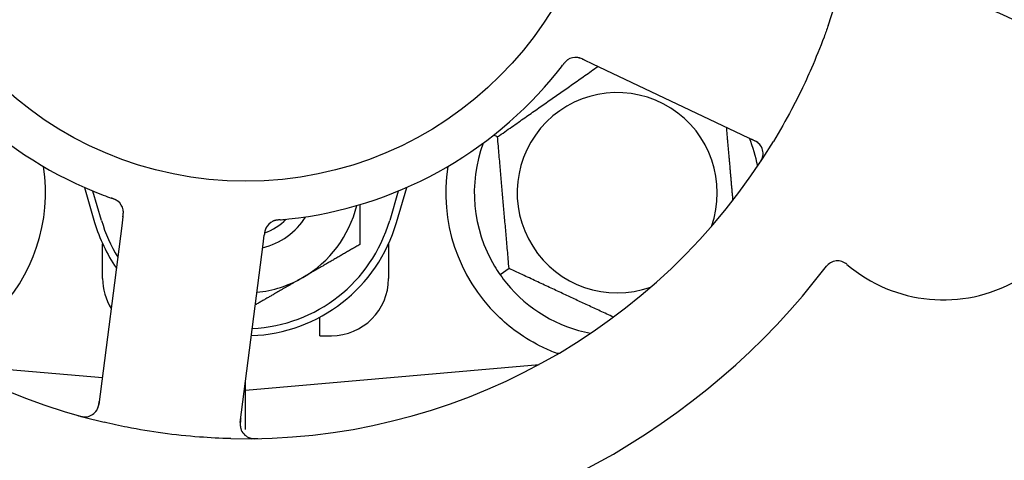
# Model space of a CAD drawing. Header units: inches. Extents: x 18 to 846, y -44 to 561.
# Tile 12 of 256: x 88.991 to 91.143, y 149.373 to 150.335. Entities that reach past the tile are written whole.
import ezdxf

# ---------------------------------------------------------------- set-up
doc = ezdxf.new("R2010")
doc.units = ezdxf.units.IN
doc.header["$LTSCALE"] = 24
doc.header["$MEASUREMENT"] = 0
doc.layers.add('Dimension (ANSI)', color=7, linetype='Continuous', lineweight=25)
doc.layers.add('Visible (ANSI)', color=7, linetype='Continuous', lineweight=30)
doc.styles.add('Note Text (ANSI)', font='tahoma.ttf')
doc.dimstyles.new('SB Fraction-16 (ANSI)', dxfattribs={"dimscale": 24, "dimtxt": 0.125, "dimasz": 0.098425, "dimexe": 0.125, "dimexo": 0.0625, "dimgap": 0.031496, "dimtad": 0, "dimtih": 1, "dimtoh": 1, "dimdec": 4, "dimrnd": 1e-08, "dimzin": 0, "dimdsep": 46, "dimlunit": 5, "dimtxsty": 'Note Text (ANSI)', "dimcen": 0.09, "dimdle": 0.393701, "dimclrd": 256, "dimclre": 256, "dimclrt": 256, "dimadec": 0, "dimazin": 3, "dimtfac": 0.96, "dimtofl": 0, "dimtmove": 0, "dimatfit": 3, "dimfxl": 1, "dimfrac": 2, "dimtolj": 1, "dimtzin": 12, "dimlwd": -1, "dimlwe": -1, "dimarcsym": 0})

# ---------------------------------------------------------------- blocks, each defined once
blk = doc.blocks.new('*D15')
at = {"layer": 'Defpoints', "color": 0, "transparency": 16777216}
for p in [(120.7887, 378.5815), (45.556, 94.8698), (90.6637, 94.8698)]:
    blk.add_point(p, dxfattribs=at)
at = {"layer": 'Dimension (ANSI)', "transparency": 16777216}
for p, q in [((119.2887, 378.5815), (42.556, 378.5815)), ((45.556, 376.2193), (45.556, 240.3754)), ((45.556, 97.232), (45.556, 235.0759)), ((89.1637, 94.8698), (42.556, 94.8698))]:
    blk.add_line(p, q, dxfattribs=at)
for points in [[(45.1623, 376.2193), (45.9497, 376.2193), (45.556, 378.5815)], [(45.1623, 97.232), (45.9497, 97.232), (45.556, 94.8698)]]:
    blk.add_solid(points, dxfattribs=at)
at = {"layer": 'Dimension (ANSI)', "transparency": 16777216, "insert": (36.4159, 239.6195), "char_height": 3, "attachment_point": 1, "style": 'Note Text (ANSI)'}
blk.add_mtext('\\A1;283 11/16', dxfattribs=at)

msp = doc.modelspace()

# ---------------------------------------------------------------- linework, layer by layer
at = {"layer": 'Visible (ANSI)'}
for p, q in [((90.2247, 150.24745), (90.24266, 150.23895)), ((90.24266, 150.23895), (90.59793, 150.07089)), ((90.03535, 150.07941), (90.02693, 150.08334)), ((89.13215, 149.96898), (89.15448, 149.89241)), ((89.16948, 149.89678), (89.15073, 149.96106)), ((89.81823, 149.96106), (89.79948, 149.89678)), ((89.81448, 149.89241), (89.83681, 149.96898)), ((89.21633, 149.90447), (89.2138, 149.88476)), ((89.2138, 149.88476), (89.16375, 149.49495)), ((89.17198, 149.76991), (89.17198, 149.84545)), ((89.47271, 149.45528), (89.52277, 149.84509)), ((89.52277, 149.84509), (89.5253, 149.86482)), ((89.79698, 149.84545), (89.79698, 149.76991)), ((90.06051, 149.79183), (90.041, 149.77817)), ((89.64698, 149.64491), (89.64698, 149.68574)), ((89.64698, 149.64491), (89.67198, 149.64491)), ((88.8425, 149.58233), (89.17128, 149.55356)), ((89.48448, 149.52616), (90.12647, 149.58233)), ((90.12323, 149.58058), (90.12323, 149.58204)), ((89.48448, 149.52616), (89.48448, 149.54692)), ((89.48185, 149.52639), (89.48448, 149.52616)), ((89.48448, 149.44017), (89.48448, 149.52616))]:
    msp.add_line(p, q, dxfattribs=at)
msp.add_circle((89.48448, 150.76991), 0.7875, dxfattribs=at)
for centre, radius, start, end in [((89.48448, 150.76991), 1.35, 340.62287, 40.74397), ((89.48448, 150.76991), 0.875, 204.19111, 249.17573), ((89.48448, 150.76991), 1.35, 196.62287, 256.74397), ((91.00991, 150.0483), 0.325, 229.56477, 79.80207), ((90.2061, 150.22168), 0.03125, 82.67765, 124.13682), ((89.48448, 150.76991), 0.875, 276.19111, 321.17573), ((90.29698, 149.95741), 0.21875, 340.34111, 289.65889), ((89.48448, 150.76991), 1.35, 268.62287, 328.74397), ((90.29698, 149.95741), 0.3125, 159.72028, 210.84193), ((90.29698, 149.95741), 0.3125, 10.71622, 22.42184), ((90.58457, 150.04264), 0.03125, 326.53135, 64.68342), ((88.67198, 149.95741), 0.375, 314.27762, 8.78707), ((90.29698, 149.95741), 0.375, 171.21293, 225.72238), ((89.18607, 149.9142), 0.03125, 10.67765, 52.13682), ((89.48448, 149.98866), 0.25, 300, 346.26096), ((89.48448, 149.98866), 0.34375, 196.2602, 214.73634), ((89.48448, 149.98866), 0.32812, 196.2602, 211.61609), ((89.48448, 149.98866), 0.34375, 272.10255, 343.7398), ((89.48448, 149.98866), 0.32812, 272.55546, 343.7398), ((89.48448, 149.98866), 0.15607, 283.81163, 327.53073), ((89.48448, 149.98866), 0.126, 289.2275, 314.92348), ((89.55703, 149.86657), 0.03125, 113.46904, 155.46837), ((90.77885, 149.77715), 0.03125, 49.56477, 142.51231), ((89.48448, 150.76991), 1.6, 274.81714, 322.5497), ((89.29698, 149.76991), 0.125, 180, 211.69426), ((89.48448, 149.98866), 0.25, 275.68783, 300), ((89.67198, 149.76991), 0.125, 270, 0), ((90.29698, 149.95741), 0.3125, 219.15807, 259.28378), ((89.13276, 149.49893), 0.03125, 254.53135, 352.68342), ((89.50371, 149.4513), 0.03125, 172.68342, 270.83549)]:
    msp.add_arc(centre, radius, start, end, dxfattribs=at)
for points, knots in [([(90.75801, 150.322), (90.75512, 150.31379), (90.75215, 150.3056), (90.74048, 150.27435), (90.73131, 150.25171), (90.71427, 150.21273), (90.70671, 150.19635), (90.69211, 150.16629), (90.68517, 150.15259), (90.66559, 150.11555), (90.65247, 150.0924), (90.63854, 150.06944)], [-0.73117437, -0.73117437, -0.73117437, -0.73117437, -0.66329539, -0.66329539, -0.47009836, -0.47009836, -0.32966499, -0.32966499, -0.20932583, -0.20932583, 0, 0, 0, 0]), ([(90.18919, 150.24796), (90.189, 150.24783), (90.18875, 150.24766), (90.18803, 150.24715), (90.18752, 150.24677), (90.18648, 150.24592), (90.18595, 150.24545), (90.18492, 150.24448), (90.18443, 150.244), (90.18327, 150.24278), (90.18258, 150.24202), (90.18159, 150.24086), (90.18129, 150.24051), (90.18023, 150.23923), (90.17946, 150.23826), (90.17847, 150.23698), (90.17822, 150.23666), (90.17787, 150.23621), (90.17776, 150.23607), (90.17765, 150.23593)], [0.044252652, 0.044252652, 0.044252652, 0.044252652, 0.050671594, 0.050671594, 0.061250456, 0.061250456, 0.071050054, 0.071050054, 0.078610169, 0.078610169, 0.087196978, 0.087196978, 0.090753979, 0.090753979, 0.100050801, 0.100050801, 0.10314767, 0.10314767, 0.10451733, 0.10451733, 0.10451733, 0.10451733]), ([(90.18888, 150.24776), (90.18888, 150.24776), (90.18885, 150.24774), (90.18874, 150.24766), (90.18862, 150.24759), (90.18825, 150.24733), (90.18796, 150.24712), (90.18698, 150.24637), (90.18626, 150.24578), (90.18479, 150.24441), (90.18405, 150.24367), (90.1824, 150.24187), (90.18146, 150.24076), (90.17968, 150.23856), (90.17883, 150.23746), (90.17789, 150.23623), (90.17777, 150.23608), (90.17765, 150.23593)], [0.030853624, 0.030853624, 0.030853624, 0.030853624, 0.032941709, 0.032941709, 0.03638518, 0.03638518, 0.042347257, 0.042347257, 0.055267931, 0.055267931, 0.065838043, 0.065838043, 0.077516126, 0.077516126, 0.087897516, 0.087897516, 0.089364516, 0.089364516, 0.089364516, 0.089364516]), ([(90.22466, 150.24747), (90.22439, 150.24759), (90.22413, 150.24772), (90.22265, 150.24842), (90.2214, 150.249), (90.21876, 150.25015), (90.21735, 150.25071), (90.2148, 150.2516), (90.21362, 150.25194), (90.21141, 150.25246), (90.21034, 150.25263), (90.20943, 150.25275), (90.20929, 150.25276), (90.20918, 150.25278)], [0, 0, 0, 0, 0.002309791, 0.002309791, 0.012623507, 0.012623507, 0.024338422, 0.024338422, 0.035397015, 0.035397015, 0.047442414, 0.047442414, 0.049661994, 0.049661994, 0.049661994, 0.049661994]), ([(90.2247, 150.24745), (90.22422, 150.24767), (90.22374, 150.2479), (90.22281, 150.24834), (90.22235, 150.24856), (90.22132, 150.24903), (90.22075, 150.24929), (90.21871, 150.2502), (90.21739, 150.25074), (90.21528, 150.25149), (90.21435, 150.25178), (90.21264, 150.25222), (90.21189, 150.25238), (90.21064, 150.2526), (90.21008, 150.25268), (90.20975, 150.25272), (90.20971, 150.25272), (90.20971, 150.25272), (90.20971, 150.25272), (90.20971, 150.25272)], [0, 0, 0, 0, 0.004355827, 0.004355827, 0.008687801, 0.008687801, 0.014307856, 0.014307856, 0.029588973, 0.029588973, 0.043844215, 0.043844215, 0.054171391, 0.054171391, 0.061954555, 0.061954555, 0.063871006, 0.063871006, 0.063878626, 0.063878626, 0.063878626, 0.063878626]), ([(90.60989, 150.06096), (90.60971, 150.0612), (90.60948, 150.06149), (90.60835, 150.06288), (90.60714, 150.06415), (90.60476, 150.06624), (90.60356, 150.06717), (90.60035, 150.06933), (90.59823, 150.07057), (90.59507, 150.07221), (90.59413, 150.07267), (90.59232, 150.07355), (90.59145, 150.07396), (90.59059, 150.07437)], [0.058736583, 0.058736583, 0.058736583, 0.058736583, 0.064782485, 0.064782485, 0.086145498, 0.086145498, 0.103238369, 0.103238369, 0.1234345, 0.1234345, 0.131598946, 0.131598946, 0.138939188, 0.138939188, 0.138939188, 0.138939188]), ([(90.60672, 150.01952), (90.60707, 150.02005), (90.60741, 150.02056), (90.60834, 150.02196), (90.60892, 150.02287), (90.60996, 150.02457), (90.61043, 150.02536), (90.61159, 150.02743), (90.61227, 150.02874), (90.61334, 150.03105), (90.61377, 150.0321), (90.61444, 150.03391), (90.61469, 150.0347), (90.61513, 150.0363), (90.6153, 150.03708), (90.61546, 150.03797), (90.61549, 150.03815), (90.61551, 150.03831)], [0, 0, 0, 0, 0.005149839, 0.005149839, 0.013554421, 0.013554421, 0.020527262, 0.020527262, 0.031641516, 0.031641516, 0.041623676, 0.041623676, 0.051235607, 0.051235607, 0.06373445, 0.06373445, 0.067355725, 0.067355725, 0.067355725, 0.067355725]), ([(89.20585, 149.9384), (89.20566, 149.93854), (89.20543, 149.93873), (89.20472, 149.93925), (89.2042, 149.93962), (89.20306, 149.94034), (89.20246, 149.94071), (89.20122, 149.94138), (89.2006, 149.9417), (89.19909, 149.94243), (89.19815, 149.94285), (89.19675, 149.94344), (89.19632, 149.94361), (89.19478, 149.94422), (89.19361, 149.94465), (89.19209, 149.9452), (89.19171, 149.94534), (89.19117, 149.94553), (89.191, 149.94559), (89.19084, 149.94565)], [0.044252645, 0.044252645, 0.044252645, 0.044252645, 0.05067159, 0.05067159, 0.061250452, 0.061250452, 0.07105005, 0.07105005, 0.078610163, 0.078610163, 0.087196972, 0.087196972, 0.090753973, 0.090753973, 0.100050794, 0.100050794, 0.103147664, 0.103147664, 0.104517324, 0.104517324, 0.104517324, 0.104517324]), ([(89.20556, 149.93863), (89.20556, 149.93863), (89.20553, 149.93865), (89.20542, 149.93874), (89.20531, 149.93882), (89.20495, 149.9391), (89.20466, 149.93931), (89.20365, 149.94001), (89.20286, 149.94052), (89.20111, 149.94149), (89.20018, 149.94196), (89.19795, 149.94298), (89.1966, 149.94353), (89.19397, 149.94454), (89.19266, 149.945), (89.1912, 149.94552), (89.19102, 149.94559), (89.19084, 149.94565)], [0.030853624, 0.030853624, 0.030853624, 0.030853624, 0.032941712, 0.032941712, 0.036385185, 0.036385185, 0.042347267, 0.042347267, 0.055267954, 0.055267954, 0.065838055, 0.065838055, 0.077516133, 0.077516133, 0.087897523, 0.087897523, 0.089364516, 0.089364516, 0.089364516, 0.089364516]), ([(89.21633, 149.90447), (89.2164, 149.90499), (89.21647, 149.90552), (89.2166, 149.90655), (89.21666, 149.90705), (89.21679, 149.90818), (89.21686, 149.9088), (89.2171, 149.91102), (89.2172, 149.91244), (89.21727, 149.91468), (89.21726, 149.91565), (89.21714, 149.91741), (89.21706, 149.91818), (89.21688, 149.91944), (89.21678, 149.91999), (89.21672, 149.92032), (89.21671, 149.92036), (89.21671, 149.92036), (89.21671, 149.92036), (89.21671, 149.92036)], [0, 0, 0, 0, 0.004355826, 0.004355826, 0.008687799, 0.008687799, 0.014307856, 0.014307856, 0.029588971, 0.029588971, 0.043844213, 0.043844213, 0.054171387, 0.054171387, 0.06195455, 0.06195455, 0.063871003, 0.063871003, 0.063878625, 0.063878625, 0.063878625, 0.063878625]), ([(89.21634, 149.90451), (89.21638, 149.90481), (89.21641, 149.9051), (89.21662, 149.90672), (89.21679, 149.90809), (89.21706, 149.91095), (89.21716, 149.91247), (89.21722, 149.91517), (89.21718, 149.91639), (89.21699, 149.91865), (89.21683, 149.91973), (89.21665, 149.92063), (89.21663, 149.92076), (89.2166, 149.92088)], [0, 0, 0, 0, 0.002309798, 0.002309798, 0.012623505, 0.012623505, 0.02433842, 0.02433842, 0.035397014, 0.035397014, 0.047442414, 0.047442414, 0.049661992, 0.049661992, 0.049661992, 0.049661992]), ([(89.56039, 149.89821), (89.5601, 149.89818), (89.5598, 149.89816), (89.55899, 149.89808), (89.55848, 149.89804), (89.5569, 149.89789), (89.55581, 149.89777), (89.55355, 149.89749), (89.55237, 149.89731), (89.55004, 149.89689), (89.54895, 149.89664), (89.54681, 149.89606), (89.54587, 149.89573), (89.54471, 149.89528), (89.5444, 149.89515), (89.54416, 149.89505)], [0.001596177, 0.001596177, 0.001596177, 0.001596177, 0.00393777, 0.00393777, 0.007842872, 0.007842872, 0.016055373, 0.016055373, 0.025513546, 0.025513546, 0.037191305, 0.037191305, 0.054193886, 0.054193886, 0.06155888, 0.06155888, 0.06155888, 0.06155888]), ([(89.56039, 149.89821), (89.55985, 149.89816), (89.5593, 149.89811), (89.55822, 149.89802), (89.55768, 149.89797), (89.55587, 149.89779), (89.5546, 149.89765), (89.55255, 149.89736), (89.55171, 149.89723), (89.5498, 149.89687), (89.54881, 149.89664), (89.54708, 149.89616), (89.54631, 149.8959), (89.5451, 149.89545), (89.54461, 149.89524), (89.54432, 149.89512), (89.54428, 149.8951), (89.54426, 149.89509), (89.54426, 149.89509), (89.54426, 149.89509)], [0, 0, 0, 0, 0.004180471, 0.004180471, 0.008305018, 0.008305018, 0.018114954, 0.018114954, 0.025612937, 0.025612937, 0.036850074, 0.036850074, 0.047489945, 0.047489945, 0.056089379, 0.056089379, 0.058286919, 0.058286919, 0.058652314, 0.058652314, 0.058652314, 0.058652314]), ([(89.56043, 149.89821), (89.56091, 149.89825), (89.56142, 149.8983), (89.56196, 149.89835), (89.56684, 149.89878), (89.5735, 149.89943), (89.57885, 149.90001)], [0.48080563, 0.48080563, 0.48080563, 0.48080563, 0.5329828, 0.5329828, 0.5329828, 1, 1, 1, 1]), ([(89.52916, 149.88069), (89.52911, 149.88061), (89.52907, 149.88052), (89.52894, 149.88025), (89.52884, 149.88004), (89.52843, 149.87913), (89.52808, 149.87826), (89.52735, 149.87611), (89.52697, 149.87473), (89.52634, 149.87188), (89.52608, 149.87039), (89.52575, 149.86823), (89.52566, 149.86756), (89.52552, 149.86654), (89.52548, 149.8662), (89.52539, 149.86553), (89.52535, 149.8652), (89.52531, 149.86487)], [0.038929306, 0.038929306, 0.038929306, 0.038929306, 0.040726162, 0.040726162, 0.043941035, 0.043941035, 0.054249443, 0.054249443, 0.066768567, 0.066768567, 0.078206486, 0.078206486, 0.083402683, 0.083402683, 0.086046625, 0.086046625, 0.088630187, 0.088630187, 0.088630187, 0.088630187]), ([(89.5288, 149.87997), (89.5288, 149.87997), (89.52879, 149.87996), (89.52876, 149.8799), (89.52867, 149.87969), (89.52839, 149.87907), (89.52818, 149.87856), (89.52774, 149.87743), (89.52753, 149.87679), (89.52728, 149.87598), (89.52722, 149.87577), (89.52679, 149.87424), (89.5264, 149.87245), (89.52593, 149.86954), (89.52581, 149.86867), (89.52562, 149.8673), (89.52556, 149.86683), (89.52543, 149.86587), (89.52537, 149.86536), (89.52531, 149.86487)], [0.028019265, 0.028019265, 0.028019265, 0.028019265, 0.028672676, 0.028672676, 0.033062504, 0.033062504, 0.040781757, 0.040781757, 0.051074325, 0.051074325, 0.054504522, 0.054504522, 0.075062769, 0.075062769, 0.083066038, 0.083066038, 0.087153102, 0.087153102, 0.091266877, 0.091266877, 0.091266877, 0.091266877]), ([(90.16588, 149.60607), (90.15508, 149.6101), (90.14405, 149.61482), (90.11594, 149.6284), (90.09631, 149.63977), (90.06258, 149.66411), (90.04817, 149.67626), (90.03518, 149.68892)], [1.39731378, 1.39731378, 1.39731378, 1.39731378, 1.49356897, 1.49356897, 1.66386875, 1.66386875, 1.79881771, 1.79881771, 1.79881771, 1.79881771]), ([(89.158, 149.48051), (89.15817, 149.48075), (89.15838, 149.48105), (89.15935, 149.48256), (89.16019, 149.4841), (89.16144, 149.48702), (89.16195, 149.48844), (89.16302, 149.49217), (89.16353, 149.49456), (89.16411, 149.49808), (89.16427, 149.49912), (89.16454, 149.5011), (89.16466, 149.50206), (89.16479, 149.50301)], [0.058736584, 0.058736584, 0.058736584, 0.058736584, 0.064782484, 0.064782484, 0.086145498, 0.086145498, 0.103238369, 0.103238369, 0.123434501, 0.123434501, 0.131598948, 0.131598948, 0.13893919, 0.13893919, 0.13893919, 0.13893919]), ([(89.11761, 149.47071), (89.11822, 149.47054), (89.11881, 149.47038), (89.12043, 149.46993), (89.12147, 149.46966), (89.12341, 149.46919), (89.12432, 149.46899), (89.12664, 149.46852), (89.12809, 149.46829), (89.13062, 149.46798), (89.13175, 149.46789), (89.13368, 149.46782), (89.13451, 149.46783), (89.13617, 149.4679), (89.13696, 149.46798), (89.13785, 149.4681), (89.13804, 149.46813), (89.1382, 149.46816)], [0, 0, 0, 0, 0.005149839, 0.005149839, 0.013554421, 0.013554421, 0.020527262, 0.020527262, 0.031641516, 0.031641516, 0.041623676, 0.041623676, 0.051235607, 0.051235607, 0.06373445, 0.06373445, 0.067355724, 0.067355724, 0.067355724, 0.067355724]), ([(89.47375, 149.46332), (89.47363, 149.46239), (89.47351, 149.46144), (89.47307, 149.45778), (89.47283, 149.45507), (89.47272, 149.45052), (89.47281, 149.44857), (89.47316, 149.4454), (89.47342, 149.44398), (89.47399, 149.44177), (89.47424, 149.44095), (89.47454, 149.4401), (89.47461, 149.43992), (89.47467, 149.43977)], [0, 0, 0, 0, 0.007248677, 0.007248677, 0.028564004, 0.028564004, 0.047482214, 0.047482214, 0.065361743, 0.065361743, 0.076705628, 0.076705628, 0.079955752, 0.079955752, 0.079955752, 0.079955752]), ([(89.45204, 149.4203), (89.42912, 149.42085), (89.40635, 149.42198), (89.35701, 149.42567), (89.33014, 149.42849), (89.27719, 149.43566), (89.25142, 149.43992), (89.20882, 149.44824), (89.19186, 149.45189), (89.17492, 149.45588)], [-0.73118965, -0.73118965, -0.73118965, -0.73118965, -0.55244576, -0.55244576, -0.34137939, -0.34137939, -0.13566771, -0.13566771, 0, 0, 0, 0]), ([(89.49053, 149.42296), (89.49079, 149.42285), (89.49113, 149.42271), (89.49224, 149.42226), (89.49313, 149.42195), (89.49514, 149.42138), (89.49637, 149.42109), (89.49854, 149.42073), (89.49924, 149.42064), (89.50098, 149.42043), (89.50208, 149.42033), (89.50441, 149.42019), (89.50567, 149.42015), (89.50764, 149.42013), (89.50837, 149.42013), (89.50983, 149.42015), (89.51054, 149.42016), (89.51126, 149.42017)], [0.051298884, 0.051298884, 0.051298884, 0.051298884, 0.057269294, 0.057269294, 0.069785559, 0.069785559, 0.08363266, 0.08363266, 0.08945843, 0.08945843, 0.097820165, 0.097820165, 0.107290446, 0.107290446, 0.113094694, 0.113094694, 0.118968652, 0.118968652, 0.118968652, 0.118968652])]:
    msp.add_open_spline(points, degree=3, knots=knots, dxfattribs=at)
for points, weights in [([(90.03535, 150.07941), (90.14702, 150.1576), (90.25492, 150.23315)], [1.04422863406, 1.19550179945, 1.06346205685]), ([(90.53542, 150.10046), (90.54276, 150.01657), (90.54944, 149.94023)], [1.06521891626, 1.14516515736, 1.11819795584]), ([(90.06051, 149.79183), (90.04793, 149.93562), (90.03535, 150.07941)], [1.04422863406, 1.20577136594, 1.04422863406]), ([(89.73448, 149.93138), (89.73448, 149.89042), (89.73448, 149.84432)], [1.01840264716, 1.02228011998, 1]), ([(89.73448, 149.84432), (89.66749, 149.80565), (89.60948, 149.77215)], [1, 1.0379548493, 1]), ([(90.28856, 149.68549), (90.17792, 149.73709), (90.06051, 149.79183)], [1.07748863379, 1.18694802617, 1.04422863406]), ([(89.60948, 149.77215), (89.56027, 149.74374), (89.50571, 149.71224)], [1, 1.03200893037, 1.01002889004]), ([(90.16902, 149.60633), (90.16745, 149.6062), (90.16588, 149.60607)], [0.999914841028, 0.999914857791, 0.999914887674])]:
    msp.add_rational_spline(points, weights, degree=2, dxfattribs=at)
for points in [[(90.16617, 150.22134), (90.16992, 150.226), (90.17464, 150.23202), (90.17766, 150.23593)], [(89.17342, 149.95207), (89.179, 149.94994), (89.18619, 149.94731), (89.19084, 149.94565)], [(90.02867, 149.7972), (90.03238, 149.79099), (90.03663, 149.78441), (90.041, 149.77817)], [(90.041, 149.77817), (90.04537, 149.77193), (90.0501, 149.76568), (90.05467, 149.76008)]]:
    msp.add_open_spline(points, degree=3, dxfattribs=at)

# ---------------------------------------------------------------- dimensions: what is measured, and where the dimension line sits
at = {"layer": 'Dimension (ANSI)'}
dim = msp.add_linear_dim(base=(45.55597, 94.8698), p1=(120.78874, 378.5815), p2=(90.66374, 94.8698), angle=270, dimstyle='SB Fraction-16 (ANSI)', override={"dimgap": 0.031496, "dimdec": 4, "dimtol": 0, "dimlim": 0, "dimtp": 0, "dimtm": 0, "dimtdec": 2, "dimatfit": 1}, dxfattribs=at)
dim.commit()
dim.dimension.update_dxf_attribs({"geometry": '*D15', "text_midpoint": (45.55597, 237.72565), "dimtype": 160})

doc.saveas('drawing.dxf')
